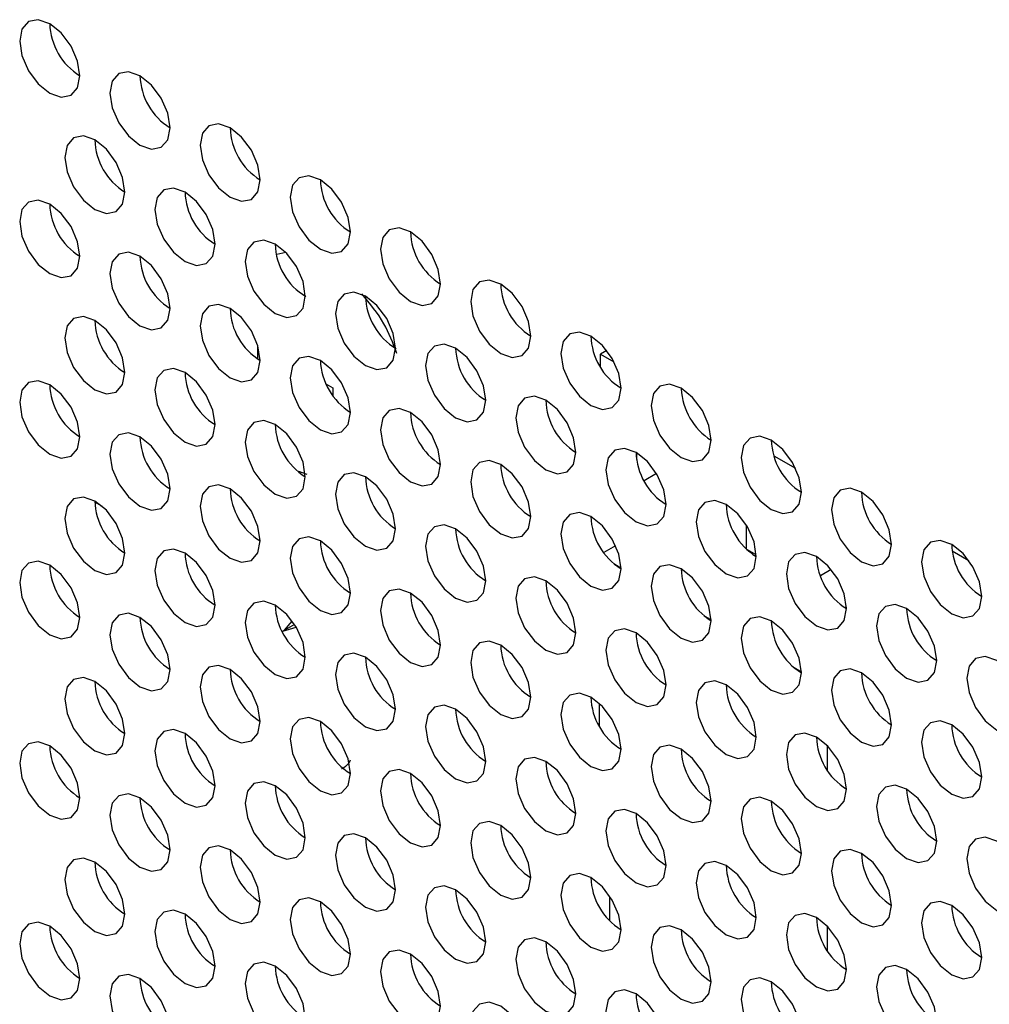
# Model space of a CAD drawing. Header units: millimetres. Extents: x 3619 to 4737, y 1503 to 2366.
# Tile 215 of 256: x 4512.96 to 4520.56, y 2216.95 to 2224.67. Entities that reach past the tile are written whole.
import ezdxf

# ---------------------------------------------------------------- set-up
doc = ezdxf.new("R2010")
doc.units = ezdxf.units.MM

msp = doc.modelspace()

# ---------------------------------------------------------------- linework, layer by layer
at = {"color": 7, "linetype": 'Continuous', "lineweight": 30}
for p, q in [((4515.0473, 2222.8482), (4514.975, 2222.8341)), ((4514.8269, 2222.0144), (4514.8269, 2222.1202)), ((4517.5626, 2222.081), (4517.5139, 2222.0529)), ((4517.5139, 2222.0529), (4517.6189, 2221.9924)), ((4517.5139, 2221.9503), (4517.5139, 2222.0529)), ((4515.361, 2221.8192), (4515.4162, 2221.7874)), ((4515.4162, 2221.7874), (4515.4162, 2221.7238)), ((4517.7968, 2221.2789), (4517.7968, 2221.2247)), ((4518.873, 2221.2548), (4519.0424, 2221.157)), ((4515.2133, 2221.109), (4515.1497, 2221.1312)), ((4517.9529, 2221.1156), (4517.8554, 2221.0594)), ((4513.6092, 2220.8568), (4513.5496, 2220.8912)), ((4518.6571, 2220.5253), (4518.6571, 2220.7122)), ((4517.6321, 2220.5494), (4517.5398, 2220.4961)), ((4518.7347, 2220.4773), (4518.6657, 2220.5171)), ((4520.2708, 2220.509), (4520.4023, 2220.4331)), ((4517.6177, 2220.4104), (4517.6741, 2220.3778)), ((4519.323, 2220.3622), (4519.2372, 2220.3127)), ((4519.4417, 2220.0702), (4519.4306, 2220.0638)), ((4518.3248, 2220.0022), (4518.3812, 2219.9696)), ((4515.1147, 2219.9334), (4515.024, 2219.8811)), ((4515.0351, 2219.8875), (4515.0971, 2219.9589)), ((4519.0319, 2219.594), (4519.0883, 2219.5614)), ((4517.5045, 2219.1357), (4517.5045, 2219.3138)), ((4519.2935, 2218.7881), (4519.2935, 2218.9802)), ((4517.587, 2217.6088), (4517.587, 2217.8009)), ((4519.2935, 2217.3728), (4519.2935, 2217.5649))]:
    msp.add_line(p, q, dxfattribs=at)
at = {"color": 7, "linetype": 'Continuous', "lineweight": 30, "flags": 128}
for points in [[(4513.4316, 2224.2344), (4513.4136, 2224.3489), (4513.3625, 2224.4667), (4513.2861, 2224.5699), (4513.1959, 2224.6426), (4513.1057, 2224.674), (4513.0292, 2224.6591), (4512.9781, 2224.6003), (4512.9602, 2224.5065), (4512.9781, 2224.392), (4513.0292, 2224.2742), (4513.1057, 2224.1711), (4513.1959, 2224.0983), (4513.2861, 2224.0669), (4513.3625, 2224.0818), (4513.4136, 2224.1406), (4513.4316, 2224.2344)], [(4514.1387, 2223.8262), (4514.1207, 2223.9407), (4514.0697, 2224.0585), (4513.9932, 2224.1617), (4513.903, 2224.2344), (4513.8128, 2224.2658), (4513.7363, 2224.2509), (4513.6852, 2224.1921), (4513.6673, 2224.0983), (4513.6852, 2223.9838), (4513.7363, 2223.866), (4513.8128, 2223.7629), (4513.903, 2223.6901), (4513.9932, 2223.6587), (4514.0697, 2223.6736), (4514.1207, 2223.7324), (4514.1387, 2223.8262)], [(4514.8458, 2223.418), (4514.8279, 2223.5325), (4514.7768, 2223.6503), (4514.7003, 2223.7534), (4514.6101, 2223.8262), (4514.5199, 2223.8576), (4514.4434, 2223.8427), (4514.3923, 2223.7839), (4514.3744, 2223.6901), (4514.3923, 2223.5756), (4514.4434, 2223.4578), (4514.5199, 2223.3547), (4514.6101, 2223.2819), (4514.7003, 2223.2505), (4514.7768, 2223.2654), (4514.8279, 2223.3242), (4514.8458, 2223.418)], [(4513.7851, 2223.3226), (4513.7672, 2223.4371), (4513.7161, 2223.5549), (4513.6396, 2223.6581), (4513.5494, 2223.7309), (4513.4592, 2223.7622), (4513.3828, 2223.7474), (4513.3317, 2223.6886), (4513.3137, 2223.5948), (4513.3317, 2223.4802), (4513.3828, 2223.3624), (4513.4592, 2223.2593), (4513.5494, 2223.1865), (4513.6396, 2223.1552), (4513.7161, 2223.17), (4513.7672, 2223.2288), (4513.7851, 2223.3226)], [(4515.5529, 2223.0098), (4515.535, 2223.1243), (4515.4839, 2223.2421), (4515.4074, 2223.3452), (4515.3172, 2223.418), (4515.227, 2223.4494), (4515.1505, 2223.4345), (4515.0994, 2223.3757), (4515.0815, 2223.2819), (4515.0994, 2223.1674), (4515.1505, 2223.0496), (4515.227, 2222.9465), (4515.3172, 2222.8737), (4515.4074, 2222.8423), (4515.4839, 2222.8572), (4515.535, 2222.916), (4515.5529, 2223.0098)], [(4514.4922, 2222.9144), (4514.4743, 2223.0289), (4514.4232, 2223.1467), (4514.3467, 2223.2499), (4514.2565, 2223.3227), (4514.1663, 2223.354), (4514.0899, 2223.3392), (4514.0388, 2223.2804), (4514.0208, 2223.1866), (4514.0388, 2223.072), (4514.0899, 2222.9542), (4514.1663, 2222.8511), (4514.2565, 2222.7783), (4514.3467, 2222.747), (4514.4232, 2222.7618), (4514.4743, 2222.8206), (4514.4922, 2222.9144)], [(4513.4316, 2222.8191), (4513.4136, 2222.9336), (4513.3625, 2223.0514), (4513.2861, 2223.1545), (4513.1959, 2223.2273), (4513.1057, 2223.2587), (4513.0292, 2223.2438), (4512.9781, 2223.185), (4512.9602, 2223.0912), (4512.9781, 2222.9767), (4513.0292, 2222.8589), (4513.1057, 2222.7557), (4513.1959, 2222.6829), (4513.2861, 2222.6516), (4513.3625, 2222.6665), (4513.4136, 2222.7253), (4513.4316, 2222.8191)], [(4516.26, 2222.6016), (4516.2421, 2222.7161), (4516.191, 2222.8339), (4516.1145, 2222.937), (4516.0243, 2223.0098), (4515.9341, 2223.0412), (4515.8576, 2223.0263), (4515.8065, 2222.9675), (4515.7886, 2222.8737), (4515.8065, 2222.7592), (4515.8576, 2222.6414), (4515.9341, 2222.5383), (4516.0243, 2222.4655), (4516.1145, 2222.4341), (4516.191, 2222.449), (4516.2421, 2222.5078), (4516.26, 2222.6016)], [(4515.1993, 2222.5062), (4515.1814, 2222.6207), (4515.1303, 2222.7385), (4515.0538, 2222.8417), (4514.9636, 2222.9145), (4514.8734, 2222.9458), (4514.797, 2222.931), (4514.7459, 2222.8722), (4514.7279, 2222.7784), (4514.7459, 2222.6638), (4514.797, 2222.546), (4514.8734, 2222.4429), (4514.9636, 2222.3701), (4515.0538, 2222.3388), (4515.1303, 2222.3536), (4515.1814, 2222.4124), (4515.1993, 2222.5062)], [(4514.1387, 2222.4109), (4514.1207, 2222.5254), (4514.0697, 2222.6432), (4513.9932, 2222.7463), (4513.903, 2222.8191), (4513.8128, 2222.8505), (4513.7363, 2222.8356), (4513.6852, 2222.7768), (4513.6673, 2222.683), (4513.6852, 2222.5685), (4513.7363, 2222.4507), (4513.8128, 2222.3475), (4513.903, 2222.2747), (4513.9932, 2222.2434), (4514.0697, 2222.2582), (4514.1207, 2222.3171), (4514.1387, 2222.4109)], [(4516.9671, 2222.1934), (4516.9492, 2222.3079), (4516.8981, 2222.4257), (4516.8216, 2222.5288), (4516.7314, 2222.6016), (4516.6412, 2222.633), (4516.5647, 2222.6181), (4516.5137, 2222.5593), (4516.4957, 2222.4655), (4516.5137, 2222.351), (4516.5647, 2222.2332), (4516.6412, 2222.1301), (4516.7314, 2222.0573), (4516.8216, 2222.0259), (4516.8981, 2222.0408), (4516.9492, 2222.0996), (4516.9671, 2222.1934)], [(4515.9065, 2222.098), (4515.8885, 2222.2125), (4515.8374, 2222.3303), (4515.761, 2222.4335), (4515.6708, 2222.5063), (4515.5806, 2222.5376), (4515.5041, 2222.5228), (4515.453, 2222.464), (4515.435, 2222.3701), (4515.453, 2222.2556), (4515.5041, 2222.1378), (4515.5806, 2222.0347), (4515.6708, 2221.9619), (4515.761, 2221.9306), (4515.8374, 2221.9454), (4515.8885, 2222.0042), (4515.9065, 2222.098)], [(4514.8458, 2222.0026), (4514.8279, 2222.1172), (4514.7768, 2222.235), (4514.7003, 2222.3381), (4514.6101, 2222.4109), (4514.5199, 2222.4423), (4514.4434, 2222.4274), (4514.3923, 2222.3686), (4514.3744, 2222.2748), (4514.3923, 2222.1603), (4514.4434, 2222.0425), (4514.5199, 2221.9393), (4514.6101, 2221.8665), (4514.7003, 2221.8352), (4514.7768, 2221.85), (4514.8279, 2221.9089), (4514.8458, 2222.0026)], [(4513.7851, 2221.9073), (4513.7672, 2222.0218), (4513.7161, 2222.1396), (4513.6396, 2222.2427), (4513.5494, 2222.3155), (4513.4592, 2222.3469), (4513.3828, 2222.332), (4513.3317, 2222.2732), (4513.3137, 2222.1794), (4513.3317, 2222.0649), (4513.3828, 2221.9471), (4513.4592, 2221.844), (4513.5494, 2221.7712), (4513.6396, 2221.7398), (4513.7161, 2221.7547), (4513.7672, 2221.8135), (4513.7851, 2221.9073)], [(4517.6742, 2221.7852), (4517.6563, 2221.8997), (4517.6052, 2222.0175), (4517.5287, 2222.1206), (4517.4385, 2222.1934), (4517.3483, 2222.2248), (4517.2719, 2222.2099), (4517.2208, 2222.1511), (4517.2028, 2222.0573), (4517.2208, 2221.9428), (4517.2719, 2221.825), (4517.3483, 2221.7218), (4517.4385, 2221.6491), (4517.5287, 2221.6177), (4517.6052, 2221.6326), (4517.6563, 2221.6914), (4517.6742, 2221.7852)], [(4516.6136, 2221.6898), (4516.5956, 2221.8043), (4516.5445, 2221.9221), (4516.4681, 2222.0253), (4516.3779, 2222.0981), (4516.2877, 2222.1294), (4516.2112, 2222.1146), (4516.1601, 2222.0557), (4516.1422, 2221.9619), (4516.1601, 2221.8474), (4516.2112, 2221.7296), (4516.2877, 2221.6265), (4516.3779, 2221.5537), (4516.4681, 2221.5223), (4516.5445, 2221.5372), (4516.5956, 2221.596), (4516.6136, 2221.6898)], [(4515.5529, 2221.5944), (4515.535, 2221.709), (4515.4839, 2221.8268), (4515.4074, 2221.9299), (4515.3172, 2222.0027), (4515.227, 2222.034), (4515.1505, 2222.0192), (4515.0994, 2221.9604), (4515.0815, 2221.8666), (4515.0994, 2221.7521), (4515.1505, 2221.6343), (4515.227, 2221.5311), (4515.3172, 2221.4583), (4515.4074, 2221.427), (4515.4839, 2221.4418), (4515.535, 2221.5006), (4515.5529, 2221.5944)], [(4514.4922, 2221.4991), (4514.4743, 2221.6136), (4514.4232, 2221.7314), (4514.3467, 2221.8345), (4514.2565, 2221.9073), (4514.1663, 2221.9387), (4514.0899, 2221.9238), (4514.0388, 2221.865), (4514.0208, 2221.7712), (4514.0388, 2221.6567), (4514.0899, 2221.5389), (4514.1663, 2221.4358), (4514.2565, 2221.363), (4514.3467, 2221.3316), (4514.4232, 2221.3465), (4514.4743, 2221.4053), (4514.4922, 2221.4991)], [(4513.4316, 2221.4037), (4513.4136, 2221.5182), (4513.3625, 2221.636), (4513.2861, 2221.7392), (4513.1959, 2221.812), (4513.1057, 2221.8433), (4513.0292, 2221.8285), (4512.9781, 2221.7697), (4512.9602, 2221.6759), (4512.9781, 2221.5613), (4513.0292, 2221.4435), (4513.1057, 2221.3404), (4513.1959, 2221.2676), (4513.2861, 2221.2363), (4513.3625, 2221.2511), (4513.4136, 2221.3099), (4513.4316, 2221.4037)], [(4518.3813, 2221.377), (4518.3634, 2221.4915), (4518.3123, 2221.6093), (4518.2358, 2221.7124), (4518.1456, 2221.7852), (4518.0554, 2221.8166), (4517.979, 2221.8017), (4517.9279, 2221.7429), (4517.9099, 2221.6491), (4517.9279, 2221.5346), (4517.979, 2221.4168), (4518.0554, 2221.3136), (4518.1456, 2221.2409), (4518.2358, 2221.2095), (4518.3123, 2221.2244), (4518.3634, 2221.2832), (4518.3813, 2221.377)], [(4517.3207, 2221.2816), (4517.3027, 2221.3961), (4517.2516, 2221.5139), (4517.1752, 2221.6171), (4517.085, 2221.6899), (4516.9948, 2221.7212), (4516.9183, 2221.7064), (4516.8672, 2221.6475), (4516.8493, 2221.5537), (4516.8672, 2221.4392), (4516.9183, 2221.3214), (4516.9948, 2221.2183), (4517.085, 2221.1455), (4517.1752, 2221.1141), (4517.2516, 2221.129), (4517.3027, 2221.1878), (4517.3207, 2221.2816)], [(4516.26, 2221.1862), (4516.2421, 2221.3008), (4516.191, 2221.4186), (4516.1145, 2221.5217), (4516.0243, 2221.5945), (4515.9341, 2221.6258), (4515.8576, 2221.611), (4515.8065, 2221.5522), (4515.7886, 2221.4584), (4515.8065, 2221.3439), (4515.8576, 2221.2261), (4515.9341, 2221.1229), (4516.0243, 2221.0501), (4516.1145, 2221.0188), (4516.191, 2221.0336), (4516.2421, 2221.0924), (4516.26, 2221.1862)], [(4515.1993, 2221.0909), (4515.1814, 2221.2054), (4515.1303, 2221.3232), (4515.0538, 2221.4263), (4514.9636, 2221.4991), (4514.8734, 2221.5305), (4514.797, 2221.5156), (4514.7459, 2221.4568), (4514.7279, 2221.363), (4514.7459, 2221.2485), (4514.797, 2221.1307), (4514.8734, 2221.0276), (4514.9636, 2220.9548), (4515.0538, 2220.9234), (4515.1303, 2220.9383), (4515.1814, 2220.9971), (4515.1993, 2221.0909)], [(4514.1387, 2220.9955), (4514.1207, 2221.11), (4514.0697, 2221.2278), (4513.9932, 2221.331), (4513.903, 2221.4038), (4513.8128, 2221.4351), (4513.7363, 2221.4203), (4513.6852, 2221.3615), (4513.6673, 2221.2676), (4513.6852, 2221.1531), (4513.7363, 2221.0353), (4513.8128, 2220.9322), (4513.903, 2220.8594), (4513.9932, 2220.8281), (4514.0697, 2220.8429), (4514.1207, 2220.9017), (4514.1387, 2220.9955)], [(4519.0884, 2220.9688), (4519.0705, 2221.0833), (4519.0194, 2221.2011), (4518.9429, 2221.3042), (4518.8527, 2221.377), (4518.7625, 2221.4084), (4518.6861, 2221.3935), (4518.635, 2221.3347), (4518.617, 2221.2409), (4518.635, 2221.1264), (4518.6861, 2221.0086), (4518.7625, 2220.9054), (4518.8527, 2220.8327), (4518.9429, 2220.8013), (4519.0194, 2220.8162), (4519.0705, 2220.875), (4519.0884, 2220.9688)], [(4518.0278, 2220.8734), (4518.0098, 2220.9879), (4517.9587, 2221.1057), (4517.8823, 2221.2089), (4517.7921, 2221.2816), (4517.7019, 2221.313), (4517.6254, 2221.2981), (4517.5743, 2221.2393), (4517.5564, 2221.1455), (4517.5743, 2221.031), (4517.6254, 2220.9132), (4517.7019, 2220.8101), (4517.7921, 2220.7373), (4517.8823, 2220.7059), (4517.9587, 2220.7208), (4518.0098, 2220.7796), (4518.0278, 2220.8734)], [(4516.9671, 2220.778), (4516.9492, 2220.8926), (4516.8981, 2221.0104), (4516.8216, 2221.1135), (4516.7314, 2221.1863), (4516.6412, 2221.2176), (4516.5647, 2221.2028), (4516.5137, 2221.144), (4516.4957, 2221.0502), (4516.5137, 2220.9357), (4516.5647, 2220.8179), (4516.6412, 2220.7147), (4516.7314, 2220.6419), (4516.8216, 2220.6106), (4516.8981, 2220.6254), (4516.9492, 2220.6842), (4516.9671, 2220.778)], [(4515.9065, 2220.6827), (4515.8885, 2220.7972), (4515.8374, 2220.915), (4515.761, 2221.0181), (4515.6708, 2221.0909), (4515.5806, 2221.1223), (4515.5041, 2221.1074), (4515.453, 2221.0486), (4515.435, 2220.9548), (4515.453, 2220.8403), (4515.5041, 2220.7225), (4515.5806, 2220.6194), (4515.6708, 2220.5466), (4515.761, 2220.5152), (4515.8374, 2220.5301), (4515.8885, 2220.5889), (4515.9065, 2220.6827)], [(4514.8458, 2220.5873), (4514.8279, 2220.7018), (4514.7768, 2220.8196), (4514.7003, 2220.9228), (4514.6101, 2220.9956), (4514.5199, 2221.0269), (4514.4434, 2221.0121), (4514.3923, 2220.9532), (4514.3744, 2220.8594), (4514.3923, 2220.7449), (4514.4434, 2220.6271), (4514.5199, 2220.524), (4514.6101, 2220.4512), (4514.7003, 2220.4198), (4514.7768, 2220.4347), (4514.8279, 2220.4935), (4514.8458, 2220.5873)], [(4519.7955, 2220.5606), (4519.7776, 2220.6751), (4519.7265, 2220.7929), (4519.65, 2220.896), (4519.5598, 2220.9688), (4519.4696, 2221.0002), (4519.3932, 2220.9853), (4519.3421, 2220.9265), (4519.3241, 2220.8327), (4519.3421, 2220.7182), (4519.3932, 2220.6004), (4519.4696, 2220.4972), (4519.5598, 2220.4244), (4519.65, 2220.3931), (4519.7265, 2220.408), (4519.7776, 2220.4668), (4519.7955, 2220.5606)], [(4513.7851, 2220.492), (4513.7672, 2220.6065), (4513.7161, 2220.7243), (4513.6396, 2220.8274), (4513.5494, 2220.9002), (4513.4592, 2220.9316), (4513.3828, 2220.9167), (4513.3317, 2220.8579), (4513.3137, 2220.7641), (4513.3317, 2220.6496), (4513.3828, 2220.5318), (4513.4592, 2220.4286), (4513.5494, 2220.3558), (4513.6396, 2220.3245), (4513.7161, 2220.3393), (4513.7672, 2220.3981), (4513.7851, 2220.492)], [(4518.7349, 2220.4652), (4518.7169, 2220.5797), (4518.6658, 2220.6975), (4518.5894, 2220.8007), (4518.4992, 2220.8734), (4518.409, 2220.9048), (4518.3325, 2220.8899), (4518.2814, 2220.8311), (4518.2635, 2220.7373), (4518.2814, 2220.6228), (4518.3325, 2220.505), (4518.409, 2220.4019), (4518.4992, 2220.3291), (4518.5894, 2220.2977), (4518.6658, 2220.3126), (4518.7169, 2220.3714), (4518.7349, 2220.4652)], [(4517.6742, 2220.3698), (4517.6563, 2220.4843), (4517.6052, 2220.6021), (4517.5287, 2220.7053), (4517.4385, 2220.7781), (4517.3483, 2220.8094), (4517.2719, 2220.7946), (4517.2208, 2220.7358), (4517.2028, 2220.642), (4517.2208, 2220.5275), (4517.2719, 2220.4097), (4517.3483, 2220.3065), (4517.4385, 2220.2337), (4517.5287, 2220.2024), (4517.6052, 2220.2172), (4517.6563, 2220.276), (4517.6742, 2220.3698)], [(4516.6136, 2220.2745), (4516.5956, 2220.389), (4516.5445, 2220.5068), (4516.4681, 2220.6099), (4516.3779, 2220.6827), (4516.2877, 2220.7141), (4516.2112, 2220.6992), (4516.1601, 2220.6404), (4516.1422, 2220.5466), (4516.1601, 2220.4321), (4516.2112, 2220.3143), (4516.2877, 2220.2112), (4516.3779, 2220.1384), (4516.4681, 2220.107), (4516.5445, 2220.1219), (4516.5956, 2220.1807), (4516.6136, 2220.2745)], [(4515.5529, 2220.1791), (4515.535, 2220.2936), (4515.4839, 2220.4114), (4515.4074, 2220.5146), (4515.3172, 2220.5874), (4515.227, 2220.6187), (4515.1505, 2220.6039), (4515.0994, 2220.545), (4515.0815, 2220.4512), (4515.0994, 2220.3367), (4515.1505, 2220.2189), (4515.227, 2220.1158), (4515.3172, 2220.043), (4515.4074, 2220.0116), (4515.4839, 2220.0265), (4515.535, 2220.0853), (4515.5529, 2220.1791)], [(4520.5026, 2220.1524), (4520.4847, 2220.2669), (4520.4336, 2220.3847), (4520.3571, 2220.4878), (4520.2669, 2220.5606), (4520.1767, 2220.592), (4520.1003, 2220.5771), (4520.0492, 2220.5183), (4520.0312, 2220.4245), (4520.0492, 2220.31), (4520.1003, 2220.1922), (4520.1767, 2220.089), (4520.2669, 2220.0162), (4520.3571, 2219.9849), (4520.4336, 2219.9997), (4520.4847, 2220.0586), (4520.5026, 2220.1524)], [(4514.4922, 2220.0837), (4514.4743, 2220.1983), (4514.4232, 2220.3161), (4514.3467, 2220.4192), (4514.2565, 2220.492), (4514.1663, 2220.5233), (4514.0899, 2220.5085), (4514.0388, 2220.4497), (4514.0208, 2220.3559), (4514.0388, 2220.2414), (4514.0899, 2220.1236), (4514.1663, 2220.0204), (4514.2565, 2219.9476), (4514.3467, 2219.9163), (4514.4232, 2219.9311), (4514.4743, 2219.9899), (4514.4922, 2220.0837)], [(4519.442, 2220.057), (4519.424, 2220.1715), (4519.373, 2220.2893), (4519.2965, 2220.3924), (4519.2063, 2220.4652), (4519.1161, 2220.4966), (4519.0396, 2220.4817), (4518.9885, 2220.4229), (4518.9706, 2220.3291), (4518.9885, 2220.2146), (4519.0396, 2220.0968), (4519.1161, 2219.9937), (4519.2063, 2219.9209), (4519.2965, 2219.8895), (4519.373, 2219.9044), (4519.424, 2219.9632), (4519.442, 2220.057)], [(4513.4316, 2219.9884), (4513.4136, 2220.1029), (4513.3625, 2220.2207), (4513.2861, 2220.3238), (4513.1959, 2220.3966), (4513.1057, 2220.428), (4513.0292, 2220.4131), (4512.9781, 2220.3543), (4512.9602, 2220.2605), (4512.9781, 2220.146), (4513.0292, 2220.0282), (4513.1057, 2219.9251), (4513.1959, 2219.8523), (4513.2861, 2219.8209), (4513.3625, 2219.8358), (4513.4136, 2219.8946), (4513.4316, 2219.9884)], [(4518.3813, 2219.9616), (4518.3634, 2220.0761), (4518.3123, 2220.1939), (4518.2358, 2220.2971), (4518.1456, 2220.3699), (4518.0554, 2220.4012), (4517.979, 2220.3864), (4517.9279, 2220.3276), (4517.9099, 2220.2338), (4517.9279, 2220.1193), (4517.979, 2220.0015), (4518.0554, 2219.8983), (4518.1456, 2219.8255), (4518.2358, 2219.7942), (4518.3123, 2219.809), (4518.3634, 2219.8678), (4518.3813, 2219.9616)], [(4517.3207, 2219.8663), (4517.3027, 2219.9808), (4517.2516, 2220.0986), (4517.1752, 2220.2017), (4517.085, 2220.2745), (4516.9948, 2220.3059), (4516.9183, 2220.291), (4516.8672, 2220.2322), (4516.8493, 2220.1384), (4516.8672, 2220.0239), (4516.9183, 2219.9061), (4516.9948, 2219.8029), (4517.085, 2219.7302), (4517.1752, 2219.6988), (4517.2516, 2219.7137), (4517.3027, 2219.7725), (4517.3207, 2219.8663)], [(4516.26, 2219.7709), (4516.2421, 2219.8854), (4516.191, 2220.0032), (4516.1145, 2220.1064), (4516.0243, 2220.1792), (4515.9341, 2220.2105), (4515.8576, 2220.1956), (4515.8065, 2220.1368), (4515.7886, 2220.043), (4515.8065, 2219.9285), (4515.8576, 2219.8107), (4515.9341, 2219.7076), (4516.0243, 2219.6348), (4516.1145, 2219.6034), (4516.191, 2219.6183), (4516.2421, 2219.6771), (4516.26, 2219.7709)], [(4515.1993, 2219.6755), (4515.1814, 2219.7901), (4515.1303, 2219.9079), (4515.0538, 2220.011), (4514.9636, 2220.0838), (4514.8734, 2220.1151), (4514.797, 2220.1003), (4514.7459, 2220.0415), (4514.7279, 2219.9477), (4514.7459, 2219.8332), (4514.797, 2219.7154), (4514.8734, 2219.6122), (4514.9636, 2219.5394), (4515.0538, 2219.5081), (4515.1303, 2219.5229), (4515.1814, 2219.5817), (4515.1993, 2219.6755)], [(4520.1491, 2219.6488), (4520.1312, 2219.7633), (4520.0801, 2219.8811), (4520.0036, 2219.9842), (4519.9134, 2220.057), (4519.8232, 2220.0884), (4519.7467, 2220.0735), (4519.6956, 2220.0147), (4519.6777, 2219.9209), (4519.6956, 2219.8064), (4519.7467, 2219.6886), (4519.8232, 2219.5855), (4519.9134, 2219.5127), (4520.0036, 2219.4813), (4520.0801, 2219.4962), (4520.1312, 2219.555), (4520.1491, 2219.6488)], [(4514.1387, 2219.5802), (4514.1207, 2219.6947), (4514.0697, 2219.8125), (4513.9932, 2219.9156), (4513.903, 2219.9884), (4513.8128, 2220.0198), (4513.7363, 2220.0049), (4513.6852, 2219.9461), (4513.6673, 2219.8523), (4513.6852, 2219.7378), (4513.7363, 2219.62), (4513.8128, 2219.5169), (4513.903, 2219.4441), (4513.9932, 2219.4127), (4514.0697, 2219.4276), (4514.1207, 2219.4864), (4514.1387, 2219.5802)], [(4519.0884, 2219.5534), (4519.0705, 2219.6679), (4519.0194, 2219.7857), (4518.9429, 2219.8889), (4518.8527, 2219.9617), (4518.7625, 2219.993), (4518.6861, 2219.9782), (4518.635, 2219.9194), (4518.617, 2219.8256), (4518.635, 2219.711), (4518.6861, 2219.5932), (4518.7625, 2219.4901), (4518.8527, 2219.4173), (4518.9429, 2219.386), (4519.0194, 2219.4008), (4519.0705, 2219.4596), (4519.0884, 2219.5534)], [(4518.0278, 2219.4581), (4518.0098, 2219.5726), (4517.9587, 2219.6904), (4517.8823, 2219.7935), (4517.7921, 2219.8663), (4517.7019, 2219.8977), (4517.6254, 2219.8828), (4517.5743, 2219.824), (4517.5564, 2219.7302), (4517.5743, 2219.6157), (4517.6254, 2219.4979), (4517.7019, 2219.3947), (4517.7921, 2219.322), (4517.8823, 2219.2906), (4517.9587, 2219.3055), (4518.0098, 2219.3643), (4518.0278, 2219.4581)], [(4516.9671, 2219.3627), (4516.9492, 2219.4772), (4516.8981, 2219.595), (4516.8216, 2219.6982), (4516.7314, 2219.771), (4516.6412, 2219.8023), (4516.5647, 2219.7874), (4516.5137, 2219.7286), (4516.4957, 2219.6348), (4516.5137, 2219.5203), (4516.5647, 2219.4025), (4516.6412, 2219.2994), (4516.7314, 2219.2266), (4516.8216, 2219.1952), (4516.8981, 2219.2101), (4516.9492, 2219.2689), (4516.9671, 2219.3627)], [(4515.9065, 2219.2673), (4515.8885, 2219.3819), (4515.8374, 2219.4996), (4515.761, 2219.6028), (4515.6708, 2219.6756), (4515.5806, 2219.7069), (4515.5041, 2219.6921), (4515.453, 2219.6333), (4515.435, 2219.5395), (4515.453, 2219.425), (4515.5041, 2219.3072), (4515.5806, 2219.204), (4515.6708, 2219.1312), (4515.761, 2219.0999), (4515.8374, 2219.1147), (4515.8885, 2219.1735), (4515.9065, 2219.2673)], [(4520.8562, 2219.2406), (4520.8383, 2219.3551), (4520.7872, 2219.4729), (4520.7107, 2219.576), (4520.6205, 2219.6488), (4520.5303, 2219.6802), (4520.4538, 2219.6653), (4520.4027, 2219.6065), (4520.3848, 2219.5127), (4520.4027, 2219.3982), (4520.4538, 2219.2804), (4520.5303, 2219.1773), (4520.6205, 2219.1045), (4520.7107, 2219.0731), (4520.7872, 2219.088), (4520.8383, 2219.1468), (4520.8562, 2219.2406)], [(4514.8458, 2219.172), (4514.8279, 2219.2865), (4514.7768, 2219.4043), (4514.7003, 2219.5074), (4514.6101, 2219.5802), (4514.5199, 2219.6116), (4514.4434, 2219.5967), (4514.3923, 2219.5379), (4514.3744, 2219.4441), (4514.3923, 2219.3296), (4514.4434, 2219.2118), (4514.5199, 2219.1087), (4514.6101, 2219.0359), (4514.7003, 2219.0045), (4514.7768, 2219.0194), (4514.8279, 2219.0782), (4514.8458, 2219.172)], [(4513.7851, 2219.0766), (4513.7672, 2219.1911), (4513.7161, 2219.3089), (4513.6396, 2219.4121), (4513.5494, 2219.4849), (4513.4592, 2219.5162), (4513.3828, 2219.5014), (4513.3317, 2219.4426), (4513.3137, 2219.3488), (4513.3317, 2219.2342), (4513.3828, 2219.1164), (4513.4592, 2219.0133), (4513.5494, 2218.9405), (4513.6396, 2218.9092), (4513.7161, 2218.924), (4513.7672, 2218.9828), (4513.7851, 2219.0766)], [(4519.7955, 2219.1452), (4519.7776, 2219.2597), (4519.7265, 2219.3775), (4519.65, 2219.4807), (4519.5598, 2219.5535), (4519.4696, 2219.5848), (4519.3932, 2219.57), (4519.3421, 2219.5112), (4519.3241, 2219.4174), (4519.3421, 2219.3028), (4519.3932, 2219.185), (4519.4696, 2219.0819), (4519.5598, 2219.0091), (4519.65, 2218.9778), (4519.7265, 2218.9926), (4519.7776, 2219.0514), (4519.7955, 2219.1452)], [(4518.7349, 2219.0499), (4518.7169, 2219.1644), (4518.6658, 2219.2822), (4518.5894, 2219.3853), (4518.4992, 2219.4581), (4518.409, 2219.4895), (4518.3325, 2219.4746), (4518.2814, 2219.4158), (4518.2635, 2219.322), (4518.2814, 2219.2075), (4518.3325, 2219.0897), (4518.409, 2218.9865), (4518.4992, 2218.9138), (4518.5894, 2218.8824), (4518.6658, 2218.8972), (4518.7169, 2218.9561), (4518.7349, 2219.0499)], [(4517.6742, 2218.9545), (4517.6563, 2219.069), (4517.6052, 2219.1868), (4517.5287, 2219.29), (4517.4385, 2219.3627), (4517.3483, 2219.3941), (4517.2719, 2219.3792), (4517.2208, 2219.3204), (4517.2028, 2219.2266), (4517.2208, 2219.1121), (4517.2719, 2218.9943), (4517.3483, 2218.8912), (4517.4385, 2218.8184), (4517.5287, 2218.787), (4517.6052, 2218.8019), (4517.6563, 2218.8607), (4517.6742, 2218.9545)], [(4516.6136, 2218.8591), (4516.5956, 2218.9737), (4516.5445, 2219.0914), (4516.4681, 2219.1946), (4516.3779, 2219.2674), (4516.2877, 2219.2987), (4516.2112, 2219.2839), (4516.1601, 2219.2251), (4516.1422, 2219.1313), (4516.1601, 2219.0168), (4516.2112, 2218.899), (4516.2877, 2218.7958), (4516.3779, 2218.723), (4516.4681, 2218.6917), (4516.5445, 2218.7065), (4516.5956, 2218.7653), (4516.6136, 2218.8591)], [(4515.5529, 2218.7638), (4515.535, 2218.8783), (4515.4839, 2218.9961), (4515.4074, 2219.0992), (4515.3172, 2219.172), (4515.227, 2219.2034), (4515.1505, 2219.1885), (4515.0994, 2219.1297), (4515.0815, 2219.0359), (4515.0994, 2218.9214), (4515.1505, 2218.8036), (4515.227, 2218.7004), (4515.3172, 2218.6277), (4515.4074, 2218.5963), (4515.4839, 2218.6112), (4515.535, 2218.67), (4515.5529, 2218.7638)], [(4520.5026, 2218.737), (4520.4847, 2218.8515), (4520.4336, 2218.9693), (4520.3571, 2219.0725), (4520.2669, 2219.1453), (4520.1767, 2219.1766), (4520.1003, 2219.1618), (4520.0492, 2219.103), (4520.0312, 2219.0092), (4520.0492, 2218.8946), (4520.1003, 2218.7768), (4520.1767, 2218.6737), (4520.2669, 2218.6009), (4520.3571, 2218.5696), (4520.4336, 2218.5844), (4520.4847, 2218.6432), (4520.5026, 2218.737)], [(4514.4922, 2218.6684), (4514.4743, 2218.7829), (4514.4232, 2218.9007), (4514.3467, 2219.0039), (4514.2565, 2219.0767), (4514.1663, 2219.108), (4514.0899, 2219.0931), (4514.0388, 2219.0344), (4514.0208, 2218.9405), (4514.0388, 2218.826), (4514.0899, 2218.7082), (4514.1663, 2218.6051), (4514.2565, 2218.5323), (4514.3467, 2218.5009), (4514.4232, 2218.5158), (4514.4743, 2218.5746), (4514.4922, 2218.6684)], [(4519.442, 2218.6417), (4519.424, 2218.7562), (4519.373, 2218.874), (4519.2965, 2218.9771), (4519.2063, 2219.0499), (4519.1161, 2219.0813), (4519.0396, 2219.0664), (4518.9885, 2219.0076), (4518.9706, 2218.9138), (4518.9885, 2218.7993), (4519.0396, 2218.6815), (4519.1161, 2218.5783), (4519.2063, 2218.5055), (4519.2965, 2218.4742), (4519.373, 2218.489), (4519.424, 2218.5479), (4519.442, 2218.6417)], [(4513.4316, 2218.573), (4513.4136, 2218.6876), (4513.3625, 2218.8054), (4513.2861, 2218.9085), (4513.1959, 2218.9813), (4513.1057, 2219.0127), (4513.0292, 2218.9978), (4512.9781, 2218.939), (4512.9602, 2218.8452), (4512.9781, 2218.7307), (4513.0292, 2218.6129), (4513.1057, 2218.5097), (4513.1959, 2218.4369), (4513.2861, 2218.4056), (4513.3625, 2218.4204), (4513.4136, 2218.4792), (4513.4316, 2218.573)], [(4518.3813, 2218.5463), (4518.3634, 2218.6608), (4518.3123, 2218.7786), (4518.2358, 2218.8818), (4518.1456, 2218.9545), (4518.0554, 2218.9859), (4517.979, 2218.971), (4517.9279, 2218.9122), (4517.9099, 2218.8184), (4517.9279, 2218.7039), (4517.979, 2218.5861), (4518.0554, 2218.483), (4518.1456, 2218.4102), (4518.2358, 2218.3788), (4518.3123, 2218.3937), (4518.3634, 2218.4525), (4518.3813, 2218.5463)], [(4517.3207, 2218.4509), (4517.3027, 2218.5654), (4517.2516, 2218.6832), (4517.1752, 2218.7864), (4517.085, 2218.8592), (4516.9948, 2218.8905), (4516.9183, 2218.8757), (4516.8672, 2218.8169), (4516.8493, 2218.7231), (4516.8672, 2218.6085), (4516.9183, 2218.4908), (4516.9948, 2218.3876), (4517.085, 2218.3148), (4517.1752, 2218.2835), (4517.2516, 2218.2983), (4517.3027, 2218.3571), (4517.3207, 2218.4509)], [(4516.26, 2218.3556), (4516.2421, 2218.4701), (4516.191, 2218.5879), (4516.1145, 2218.691), (4516.0243, 2218.7638), (4515.9341, 2218.7952), (4515.8576, 2218.7803), (4515.8065, 2218.7215), (4515.7886, 2218.6277), (4515.8065, 2218.5132), (4515.8576, 2218.3954), (4515.9341, 2218.2922), (4516.0243, 2218.2195), (4516.1145, 2218.1881), (4516.191, 2218.203), (4516.2421, 2218.2618), (4516.26, 2218.3556)], [(4515.1993, 2218.2602), (4515.1814, 2218.3747), (4515.1303, 2218.4925), (4515.0538, 2218.5957), (4514.9636, 2218.6685), (4514.8734, 2218.6998), (4514.797, 2218.6849), (4514.7459, 2218.6261), (4514.7279, 2218.5323), (4514.7459, 2218.4178), (4514.797, 2218.3), (4514.8734, 2218.1969), (4514.9636, 2218.1241), (4515.0538, 2218.0927), (4515.1303, 2218.1076), (4515.1814, 2218.1664), (4515.1993, 2218.2602)], [(4520.1491, 2218.2335), (4520.1312, 2218.348), (4520.0801, 2218.4658), (4520.0036, 2218.5689), (4519.9134, 2218.6417), (4519.8232, 2218.6731), (4519.7467, 2218.6582), (4519.6956, 2218.5994), (4519.6777, 2218.5056), (4519.6956, 2218.3911), (4519.7467, 2218.2733), (4519.8232, 2218.1701), (4519.9134, 2218.0973), (4520.0036, 2218.066), (4520.0801, 2218.0808), (4520.1312, 2218.1396), (4520.1491, 2218.2335)], [(4514.1387, 2218.1648), (4514.1207, 2218.2794), (4514.0697, 2218.3972), (4513.9932, 2218.5003), (4513.903, 2218.5731), (4513.8128, 2218.6044), (4513.7363, 2218.5896), (4513.6852, 2218.5308), (4513.6673, 2218.437), (4513.6852, 2218.3225), (4513.7363, 2218.2047), (4513.8128, 2218.1015), (4513.903, 2218.0287), (4513.9932, 2217.9974), (4514.0697, 2218.0122), (4514.1207, 2218.071), (4514.1387, 2218.1648)], [(4519.0884, 2218.1381), (4519.0705, 2218.2526), (4519.0194, 2218.3704), (4518.9429, 2218.4736), (4518.8527, 2218.5463), (4518.7625, 2218.5777), (4518.6861, 2218.5628), (4518.635, 2218.504), (4518.617, 2218.4102), (4518.635, 2218.2957), (4518.6861, 2218.1779), (4518.7625, 2218.0748), (4518.8527, 2218.002), (4518.9429, 2217.9706), (4519.0194, 2217.9855), (4519.0705, 2218.0443), (4519.0884, 2218.1381)], [(4518.0278, 2218.0427), (4518.0098, 2218.1572), (4517.9587, 2218.275), (4517.8823, 2218.3782), (4517.7921, 2218.451), (4517.7019, 2218.4823), (4517.6254, 2218.4675), (4517.5743, 2218.4087), (4517.5564, 2218.3149), (4517.5743, 2218.2003), (4517.6254, 2218.0825), (4517.7019, 2217.9794), (4517.7921, 2217.9066), (4517.8823, 2217.8753), (4517.9587, 2217.8901), (4518.0098, 2217.9489), (4518.0278, 2218.0427)], [(4516.9671, 2217.9474), (4516.9492, 2218.0619), (4516.8981, 2218.1797), (4516.8216, 2218.2828), (4516.7314, 2218.3556), (4516.6412, 2218.387), (4516.5647, 2218.3721), (4516.5137, 2218.3133), (4516.4957, 2218.2195), (4516.5137, 2218.105), (4516.5647, 2217.9872), (4516.6412, 2217.884), (4516.7314, 2217.8113), (4516.8216, 2217.7799), (4516.8981, 2217.7948), (4516.9492, 2217.8536), (4516.9671, 2217.9474)], [(4515.9065, 2217.852), (4515.8885, 2217.9665), (4515.8374, 2218.0843), (4515.761, 2218.1875), (4515.6708, 2218.2602), (4515.5806, 2218.2916), (4515.5041, 2218.2767), (4515.453, 2218.2179), (4515.435, 2218.1241), (4515.453, 2218.0096), (4515.5041, 2217.8918), (4515.5806, 2217.7887), (4515.6708, 2217.7159), (4515.761, 2217.6845), (4515.8374, 2217.6994), (4515.8885, 2217.7582), (4515.9065, 2217.852)], [(4520.8562, 2217.8252), (4520.8383, 2217.9398), (4520.7872, 2218.0576), (4520.7107, 2218.1607), (4520.6205, 2218.2335), (4520.5303, 2218.2648), (4520.4538, 2218.25), (4520.4027, 2218.1912), (4520.3848, 2218.0974), (4520.4027, 2217.9829), (4520.4538, 2217.8651), (4520.5303, 2217.7619), (4520.6205, 2217.6891), (4520.7107, 2217.6578), (4520.7872, 2217.6726), (4520.8383, 2217.7314), (4520.8562, 2217.8252)], [(4514.8458, 2217.7566), (4514.8279, 2217.8712), (4514.7768, 2217.989), (4514.7003, 2218.0921), (4514.6101, 2218.1649), (4514.5199, 2218.1962), (4514.4434, 2218.1814), (4514.3923, 2218.1226), (4514.3744, 2218.0288), (4514.3923, 2217.9143), (4514.4434, 2217.7965), (4514.5199, 2217.6933), (4514.6101, 2217.6205), (4514.7003, 2217.5892), (4514.7768, 2217.604), (4514.8279, 2217.6628), (4514.8458, 2217.7566)], [(4519.7955, 2217.7299), (4519.7776, 2217.8444), (4519.7265, 2217.9622), (4519.65, 2218.0653), (4519.5598, 2218.1381), (4519.4696, 2218.1695), (4519.3932, 2218.1546), (4519.3421, 2218.0958), (4519.3241, 2218.002), (4519.3421, 2217.8875), (4519.3932, 2217.7697), (4519.4696, 2217.6666), (4519.5598, 2217.5938), (4519.65, 2217.5624), (4519.7265, 2217.5773), (4519.7776, 2217.6361), (4519.7955, 2217.7299)], [(4513.7851, 2217.6613), (4513.7672, 2217.7758), (4513.7161, 2217.8936), (4513.6396, 2217.9967), (4513.5494, 2218.0695), (4513.4592, 2218.1009), (4513.3828, 2218.086), (4513.3317, 2218.0272), (4513.3137, 2217.9334), (4513.3317, 2217.8189), (4513.3828, 2217.7011), (4513.4592, 2217.598), (4513.5494, 2217.5252), (4513.6396, 2217.4938), (4513.7161, 2217.5087), (4513.7672, 2217.5675), (4513.7851, 2217.6613)], [(4518.7349, 2217.6345), (4518.7169, 2217.749), (4518.6658, 2217.8668), (4518.5894, 2217.97), (4518.4992, 2218.0428), (4518.409, 2218.0741), (4518.3325, 2218.0593), (4518.2814, 2218.0005), (4518.2635, 2217.9067), (4518.2814, 2217.7921), (4518.3325, 2217.6743), (4518.409, 2217.5712), (4518.4992, 2217.4984), (4518.5894, 2217.4671), (4518.6658, 2217.4819), (4518.7169, 2217.5407), (4518.7349, 2217.6345)], [(4517.6742, 2217.5392), (4517.6563, 2217.6537), (4517.6052, 2217.7715), (4517.5287, 2217.8746), (4517.4385, 2217.9474), (4517.3483, 2217.9788), (4517.2719, 2217.9639), (4517.2208, 2217.9051), (4517.2028, 2217.8113), (4517.2208, 2217.6968), (4517.2719, 2217.579), (4517.3483, 2217.4758), (4517.4385, 2217.403), (4517.5287, 2217.3717), (4517.6052, 2217.3866), (4517.6563, 2217.4454), (4517.6742, 2217.5392)], [(4516.6136, 2217.4438), (4516.5956, 2217.5583), (4516.5445, 2217.6761), (4516.4681, 2217.7793), (4516.3779, 2217.852), (4516.2877, 2217.8834), (4516.2112, 2217.8685), (4516.1601, 2217.8097), (4516.1422, 2217.7159), (4516.1601, 2217.6014), (4516.2112, 2217.4836), (4516.2877, 2217.3805), (4516.3779, 2217.3077), (4516.4681, 2217.2763), (4516.5445, 2217.2912), (4516.5956, 2217.35), (4516.6136, 2217.4438)], [(4515.5529, 2217.3484), (4515.535, 2217.463), (4515.4839, 2217.5807), (4515.4074, 2217.6839), (4515.3172, 2217.7567), (4515.227, 2217.788), (4515.1505, 2217.7732), (4515.0994, 2217.7144), (4515.0815, 2217.6206), (4515.0994, 2217.5061), (4515.1505, 2217.3883), (4515.227, 2217.2851), (4515.3172, 2217.2123), (4515.4074, 2217.181), (4515.4839, 2217.1958), (4515.535, 2217.2546), (4515.5529, 2217.3484)], [(4520.5026, 2217.3217), (4520.4847, 2217.4362), (4520.4336, 2217.554), (4520.3571, 2217.6571), (4520.2669, 2217.7299), (4520.1767, 2217.7613), (4520.1003, 2217.7464), (4520.0492, 2217.6876), (4520.0312, 2217.5938), (4520.0492, 2217.4793), (4520.1003, 2217.3615), (4520.1767, 2217.2584), (4520.2669, 2217.1856), (4520.3571, 2217.1542), (4520.4336, 2217.1691), (4520.4847, 2217.2279), (4520.5026, 2217.3217)], [(4514.4922, 2217.2531), (4514.4743, 2217.3676), (4514.4232, 2217.4854), (4514.3467, 2217.5885), (4514.2565, 2217.6613), (4514.1663, 2217.6927), (4514.0899, 2217.6778), (4514.0388, 2217.619), (4514.0208, 2217.5252), (4514.0388, 2217.4107), (4514.0899, 2217.2929), (4514.1663, 2217.1898), (4514.2565, 2217.117), (4514.3467, 2217.0856), (4514.4232, 2217.1005), (4514.4743, 2217.1593), (4514.4922, 2217.2531)], [(4519.442, 2217.2263), (4519.424, 2217.3408), (4519.373, 2217.4586), (4519.2965, 2217.5618), (4519.2063, 2217.6346), (4519.1161, 2217.6659), (4519.0396, 2217.6511), (4518.9885, 2217.5923), (4518.9706, 2217.4985), (4518.9885, 2217.3839), (4519.0396, 2217.2661), (4519.1161, 2217.163), (4519.2063, 2217.0902), (4519.2965, 2217.0589), (4519.373, 2217.0737), (4519.424, 2217.1325), (4519.442, 2217.2263)], [(4513.4316, 2217.1577), (4513.4136, 2217.2722), (4513.3625, 2217.39), (4513.2861, 2217.4932), (4513.1959, 2217.566), (4513.1057, 2217.5973), (4513.0292, 2217.5825), (4512.9781, 2217.5236), (4512.9602, 2217.4298), (4512.9781, 2217.3153), (4513.0292, 2217.1975), (4513.1057, 2217.0944), (4513.1959, 2217.0216), (4513.2861, 2216.9902), (4513.3625, 2217.0051), (4513.4136, 2217.0639), (4513.4316, 2217.1577)], [(4518.3813, 2217.131), (4518.3634, 2217.2455), (4518.3123, 2217.3633), (4518.2358, 2217.4664), (4518.1456, 2217.5392), (4518.0554, 2217.5706), (4517.979, 2217.5557), (4517.9279, 2217.4969), (4517.9099, 2217.4031), (4517.9279, 2217.2886), (4517.979, 2217.1708), (4518.0554, 2217.0676), (4518.1456, 2216.9948), (4518.2358, 2216.9635), (4518.3123, 2216.9784), (4518.3634, 2217.0372), (4518.3813, 2217.131)], [(4517.3207, 2217.0356), (4517.3027, 2217.1501), (4517.2516, 2217.2679), (4517.1752, 2217.3711), (4517.085, 2217.4438), (4516.9948, 2217.4752), (4516.9183, 2217.4603), (4516.8672, 2217.4015), (4516.8493, 2217.3077), (4516.8672, 2217.1932), (4516.9183, 2217.0754), (4516.9948, 2216.9723), (4517.085, 2216.8995), (4517.1752, 2216.8681), (4517.2516, 2216.883), (4517.3027, 2216.9418), (4517.3207, 2217.0356)], [(4516.26, 2216.9402), (4516.2421, 2217.0547), (4516.191, 2217.1725), (4516.1145, 2217.2757), (4516.0243, 2217.3485), (4515.9341, 2217.3798), (4515.8576, 2217.365), (4515.8065, 2217.3062), (4515.7886, 2217.2124), (4515.8065, 2217.0979), (4515.8576, 2216.9801), (4515.9341, 2216.8769), (4516.0243, 2216.8041), (4516.1145, 2216.7728), (4516.191, 2216.7876), (4516.2421, 2216.8464), (4516.26, 2216.9402)], [(4515.1993, 2216.8449), (4515.1814, 2216.9594), (4515.1303, 2217.0772), (4515.0538, 2217.1803), (4514.9636, 2217.2531), (4514.8734, 2217.2845), (4514.797, 2217.2696), (4514.7459, 2217.2108), (4514.7279, 2217.117), (4514.7459, 2217.0025), (4514.797, 2216.8847), (4514.8734, 2216.7815), (4514.9636, 2216.7088), (4515.0538, 2216.6774), (4515.1303, 2216.6923), (4515.1814, 2216.7511), (4515.1993, 2216.8449)], [(4520.1491, 2216.8181), (4520.1312, 2216.9326), (4520.0801, 2217.0504), (4520.0036, 2217.1536), (4519.9134, 2217.2264), (4519.8232, 2217.2577), (4519.7467, 2217.2429), (4519.6956, 2217.1841), (4519.6777, 2217.0903), (4519.6956, 2216.9757), (4519.7467, 2216.8579), (4519.8232, 2216.7548), (4519.9134, 2216.682), (4520.0036, 2216.6507), (4520.0801, 2216.6655), (4520.1312, 2216.7243), (4520.1491, 2216.8181)], [(4514.1387, 2216.7495), (4514.1207, 2216.864), (4514.0697, 2216.9818), (4513.9932, 2217.085), (4513.903, 2217.1578), (4513.8128, 2217.1891), (4513.7363, 2217.1742), (4513.6852, 2217.1154), (4513.6673, 2217.0216), (4513.6852, 2216.9071), (4513.7363, 2216.7893), (4513.8128, 2216.6862), (4513.903, 2216.6134), (4513.9932, 2216.582), (4514.0697, 2216.5969), (4514.1207, 2216.6557), (4514.1387, 2216.7495)], [(4519.0884, 2216.7227), (4519.0705, 2216.8373), (4519.0194, 2216.9551), (4518.9429, 2217.0582), (4518.8527, 2217.131), (4518.7625, 2217.1624), (4518.6861, 2217.1475), (4518.635, 2217.0887), (4518.617, 2216.9949), (4518.635, 2216.8804), (4518.6861, 2216.7626), (4518.7625, 2216.6594), (4518.8527, 2216.5866), (4518.9429, 2216.5553), (4519.0194, 2216.5701), (4519.0705, 2216.629), (4519.0884, 2216.7227)], [(4518.0278, 2216.6274), (4518.0098, 2216.7419), (4517.9587, 2216.8597), (4517.8823, 2216.9628), (4517.7921, 2217.0356), (4517.7019, 2217.067), (4517.6254, 2217.0521), (4517.5743, 2216.9933), (4517.5564, 2216.8995), (4517.5743, 2216.785), (4517.6254, 2216.6672), (4517.7019, 2216.5641), (4517.7921, 2216.4913), (4517.8823, 2216.4599), (4517.9587, 2216.4748), (4518.0098, 2216.5336), (4518.0278, 2216.6274)], [(4516.9671, 2216.532), (4516.9492, 2216.6465), (4516.8981, 2216.7643), (4516.8216, 2216.8675), (4516.7314, 2216.9403), (4516.6412, 2216.9716), (4516.5647, 2216.9568), (4516.5137, 2216.898), (4516.4957, 2216.8042), (4516.5137, 2216.6896), (4516.5647, 2216.5719), (4516.6412, 2216.4687), (4516.7314, 2216.3959), (4516.8216, 2216.3646), (4516.8981, 2216.3794), (4516.9492, 2216.4382), (4516.9671, 2216.532)]]:
    msp.add_lwpolyline(points, dxfattribs=at)
at = {"color": 8, "linetype": 'Continuous', "lineweight": 30, "flags": 128}
msp.add_lwpolyline([(4515.0223, 2219.8801), (4515.0239, 2219.881), (4515.1281, 2219.9117)], dxfattribs=at)
at = {"color": 7, "linetype": 'Continuous', "lineweight": 30}
for centre, radius, start, end in [((4513.6914, 2224.6565), 0.4957, 181.60135, 238.39298), ((4514.3985, 2224.2483), 0.4957, 181.60147, 238.39286), ((4515.1056, 2223.8401), 0.4957, 181.60178, 238.3928), ((4514.0449, 2223.7447), 0.4957, 181.60204, 238.39353), ((4515.8127, 2223.4319), 0.4957, 181.60178, 238.3928), ((4514.752, 2223.3365), 0.4957, 181.60204, 238.39353), ((4513.6914, 2223.2412), 0.4957, 181.60121, 238.39313), ((4516.5198, 2223.0237), 0.4957, 181.60157, 238.39289), ((4515.4504, 2222.9234), 0.4868, 181.04874, 239.46507), ((4514.3985, 2222.833), 0.4957, 181.60133, 238.39301), ((4517.2269, 2222.6155), 0.4957, 181.60163, 238.39283), ((4516.1692, 2222.5221), 0.4987, 181.89006, 238.82403), ((4515.0978, 2222.4203), 0.4878, 181.1016, 238.92402), ((4514.0449, 2222.3294), 0.4957, 181.60204, 238.39353), ((4517.934, 2222.2073), 0.4957, 181.60178, 238.3928), ((4516.873, 2222.1117), 0.4953, 181.46599, 238.4121), ((4515.829, 2222.026), 0.5123, 182.64188, 237.39216), ((4514.752, 2221.9212), 0.4957, 181.60204, 238.39353), ((4513.6914, 2221.8258), 0.4957, 181.60121, 238.39313), ((4518.6583, 2221.8093), 0.5135, 183.24895, 237.3558), ((4517.5804, 2221.7037), 0.4957, 181.60204, 238.39353), ((4516.5198, 2221.6083), 0.4957, 181.60142, 238.39304), ((4515.4591, 2221.513), 0.4957, 181.60161, 238.39371), ((4514.3985, 2221.4176), 0.4957, 181.60133, 238.39301), ((4519.3482, 2221.3909), 0.4957, 181.60178, 238.3928), ((4518.2875, 2221.2955), 0.4957, 181.60182, 238.39362), ((4517.2269, 2221.2001), 0.4957, 181.60148, 238.39298), ((4516.1662, 2221.1048), 0.4957, 181.60204, 238.39353), ((4515.1056, 2221.0094), 0.4957, 181.60163, 238.39295), ((4514.0449, 2220.9141), 0.4957, 181.60305, 238.39153), ((4520.0553, 2220.9827), 0.4957, 181.60178, 238.3928), ((4518.9946, 2220.8873), 0.4957, 181.60188, 238.39356), ((4517.934, 2220.7919), 0.4957, 181.60163, 238.39295), ((4516.8733, 2220.6966), 0.4957, 181.60182, 238.39362), ((4515.8127, 2220.6012), 0.4957, 181.60163, 238.39295), ((4520.7624, 2220.5745), 0.4957, 181.60163, 238.39283), ((4514.752, 2220.5059), 0.4957, 181.60305, 238.39153), ((4519.7018, 2220.4791), 0.4957, 181.60204, 238.39353), ((4513.6914, 2220.4105), 0.4957, 181.60121, 238.39313), ((4518.6411, 2220.3837), 0.4957, 181.60142, 238.39304), ((4517.5804, 2220.2884), 0.4957, 181.60204, 238.39353), ((4516.5198, 2220.193), 0.4957, 181.60142, 238.39304), ((4515.4591, 2220.0977), 0.4957, 181.60262, 238.39171), ((4520.4089, 2220.0709), 0.4957, 181.60182, 238.39362), ((4514.3985, 2220.0023), 0.4957, 181.60133, 238.39301), ((4519.3482, 2219.9755), 0.4957, 181.60163, 238.39295), ((4518.2875, 2219.8802), 0.4957, 181.60182, 238.39362), ((4517.2269, 2219.7848), 0.4957, 181.60148, 238.39298), ((4516.1663, 2219.6895), 0.4957, 181.60305, 238.39153), ((4515.1056, 2219.5941), 0.4957, 181.60163, 238.39295), ((4520.0553, 2219.5673), 0.4957, 181.60163, 238.39295), ((4514.0449, 2219.4987), 0.4957, 181.60305, 238.39153), ((4518.9946, 2219.472), 0.4957, 181.60188, 238.39356), ((4517.934, 2219.3766), 0.4957, 181.60163, 238.39295), ((4516.8734, 2219.2812), 0.4957, 181.60284, 238.39162), ((4515.8127, 2219.1859), 0.4957, 181.60163, 238.39295), ((4520.7624, 2219.1591), 0.4957, 181.60148, 238.39298), ((4514.752, 2219.0905), 0.4957, 181.60305, 238.39153), ((4519.7018, 2219.0638), 0.4957, 181.60204, 238.39353), ((4513.6914, 2218.9951), 0.4957, 181.60121, 238.39313), ((4518.6411, 2218.9684), 0.4957, 181.60142, 238.39304), ((4517.5805, 2218.873), 0.4957, 181.60305, 238.39153), ((4516.5198, 2218.7777), 0.4957, 181.60142, 238.39304), ((4515.4591, 2218.6823), 0.4957, 181.60262, 238.39171), ((4520.4089, 2218.6556), 0.4957, 181.60182, 238.39362), ((4514.3985, 2218.5869), 0.4957, 181.60133, 238.39301), ((4519.3482, 2218.5602), 0.4957, 181.60163, 238.39295), ((4518.2876, 2218.4648), 0.4957, 181.60284, 238.39162), ((4517.2269, 2218.3695), 0.4957, 181.60148, 238.39298), ((4516.1663, 2218.2741), 0.4957, 181.60305, 238.39153), ((4515.1056, 2218.1787), 0.4957, 181.60163, 238.39295), ((4520.0553, 2218.152), 0.4957, 181.60163, 238.39295), ((4514.0449, 2218.0834), 0.4957, 181.60305, 238.39153), ((4518.9947, 2218.0566), 0.4957, 181.6029, 238.39156), ((4517.934, 2217.9613), 0.4957, 181.60163, 238.39295), ((4516.8734, 2217.8659), 0.4957, 181.60284, 238.39162), ((4515.8127, 2217.7705), 0.4957, 181.60163, 238.39295), ((4514.752, 2217.6752), 0.4957, 181.60305, 238.39153), ((4520.7624, 2217.7438), 0.4957, 181.60148, 238.39298), ((4519.7018, 2217.6484), 0.4957, 181.60305, 238.39153), ((4513.6914, 2217.5798), 0.4957, 181.60121, 238.39313), ((4518.6411, 2217.5531), 0.4957, 181.60142, 238.39304), ((4517.5805, 2217.4577), 0.4957, 181.60305, 238.39153), ((4516.5198, 2217.3623), 0.4957, 181.60142, 238.39304), ((4515.4591, 2217.267), 0.4957, 181.60262, 238.39171), ((4520.4089, 2217.2402), 0.4957, 181.60284, 238.39162), ((4514.3985, 2217.1716), 0.4957, 181.60133, 238.39301), ((4519.3404, 2217.1404), 0.4878, 181.10117, 238.92063), ((4518.2876, 2217.0495), 0.4957, 181.60284, 238.39162)]:
    msp.add_arc(centre, radius, start, end, dxfattribs=at)
msp.add_open_spline([(4515.9162, 2222.0582), (4515.8866, 2222.1378), (4515.8228, 2222.3087), (4515.7055, 2222.4486), (4515.6427, 2222.5234)], degree=3, knots=[0, 0, 0, 0, 0.4655131, 1, 1, 1, 1], dxfattribs=at)
at = {"color": 8, "linetype": 'Continuous', "lineweight": 30}
msp.add_open_spline([(4515.5514, 2218.8679), (4515.5461, 2218.8586), (4515.5304, 2218.8305), (4515.5061, 2218.8084), (4515.4854, 2218.8011), (4515.4833, 2218.8004)], degree=3, knots=[0, 0, 0, 0, 0.308447, 0.931748, 1, 1, 1, 1], dxfattribs=at)

doc.saveas('drawing.dxf')
